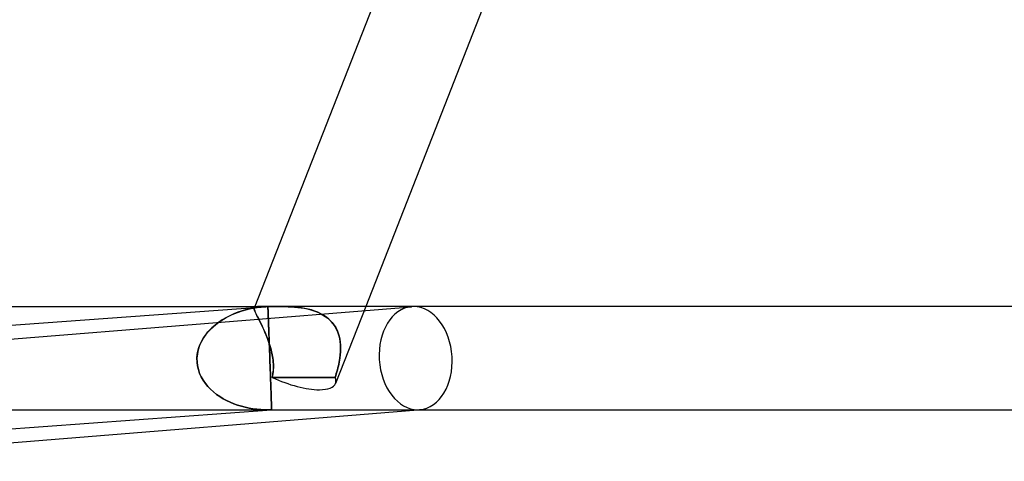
# Model space of a CAD drawing. Header units: millimetres. Extents: x -485 to 485, y -2 to 310.
# Tile 6 of 82: x -319 to -281, y -2 to 15. Entities that reach past the tile are written whole.
import ezdxf

# ---------------------------------------------------------------- set-up
doc = ezdxf.new("R2010")
doc.units = ezdxf.units.MM
doc.layers.add('HIDDEN', color=7, linetype='Continuous')
doc.layers.add('THICK', color=7, linetype='Continuous')

msp = doc.modelspace()

# ---------------------------------------------------------------- linework, layer by layer
at = {"layer": 'HIDDEN'}
for p, q in [((-328.925, 1.997), (-304.217, 3.993)), ((-310.782, 3.831), (-310.947, 3.776)), ((-310.928, 3.783), (-310.789, 3.829)), ((-310.789, 3.829), (-310.646, 3.87)), ((-310.612, 3.879), (-310.782, 3.831)), ((-310.646, 3.87), (-310.501, 3.906)), ((-310.438, 3.919), (-310.612, 3.879)), ((-310.501, 3.906), (-310.354, 3.936)), ((-310.261, 3.951), (-310.438, 3.919)), ((-310.354, 3.936), (-310.204, 3.96)), ((-310.316, 3.927), (-310.31, 3.949)), ((-310.31, 3.948), (-310.316, 3.927)), ((-310.316, 3.927), (-310.316, 3.9)), ((-310.315, 3.899), (-310.316, 3.927)), ((-310.316, 3.9), (-310.309, 3.868)), ((-310.308, 3.865), (-310.315, 3.899)), ((-310.29, 4), (-310.312, 3.944)), ((-310.31, 3.949), (-310.293, 3.969)), ((-310.295, 3.968), (-310.31, 3.948)), ((-310.309, 3.868), (-310.296, 3.83)), ((-310.294, 3.824), (-310.308, 3.865)), ((-310.296, 3.83), (-310.277, 3.785)), ((-310.269, 3.982), (-310.295, 3.968)), ((-310.273, 3.775), (-310.294, 3.824)), ((-310.293, 3.969), (-310.267, 3.983)), ((-310.233, 3.991), (-310.269, 3.982)), ((-310.267, 3.983), (-310.229, 3.992)), ((-310.082, 3.976), (-310.261, 3.951)), ((-310.186, 3.997), (-310.233, 3.991)), ((-310.229, 3.992), (-310.181, 3.997)), ((-310.204, 3.96), (-310.053, 3.979)), ((-310.127, 3.999), (-310.186, 3.997)), ((-310.181, 3.997), (-310.122, 3.999)), ((-310.055, 4), (-310.127, 3.999)), ((-310.122, 3.999), (-310.051, 4)), ((-309.9, 3.992), (-310.082, 3.976)), ((-310.053, 3.979), (-309.9, 3.992)), ((-310.051, 4), (-310.01, 4)), ((-310.01, 4), (-309.966, 4)), ((-309.966, 4), (-309.919, 3.999)), ((-309.919, 3.999), (-309.869, 3.999)), ((-309.881, 3.993), (-309.9, 3.992)), ((-309.862, 3.994), (-309.881, 3.993)), ((-309.869, 3.999), (-309.816, 3.999)), ((-309.843, 3.995), (-309.862, 3.994)), ((-309.823, 3.996), (-309.843, 3.995)), ((-309.804, 3.997), (-309.823, 3.996)), ((-309.816, 3.999), (-309.76, 3.999)), ((-309.785, 3.997), (-309.804, 3.997)), ((-309.785, 3.989), (-309.785, 3.997)), ((-309.784, 3.973), (-309.785, 3.989)), ((-309.784, 3.952), (-309.784, 3.973)), ((-309.783, 3.925), (-309.784, 3.952)), ((-309.782, 3.892), (-309.783, 3.925)), ((-309.78, 3.853), (-309.782, 3.892)), ((-309.779, 3.809), (-309.78, 3.853)), ((-309.76, 3.999), (-309.699, 3.999)), ((-309.699, 3.999), (-309.635, 3.999)), ((-309.635, 3.999), (-309.57, 3.999)), ((-309.57, 3.999), (-309.503, 4)), ((-309.503, 4), (-309.435, 4)), ((-309.435, 4), (-309.366, 4)), ((-309.254, 4), (-309.373, 4)), ((-309.366, 4), (-309.246, 4)), ((-309.132, 3.998), (-309.254, 4)), ((-309.246, 4), (-309.125, 3.998)), ((-309.006, 3.995), (-309.132, 3.998)), ((-309.125, 3.998), (-309.003, 3.994)), ((-308.878, 3.989), (-309.006, 3.995)), ((-309.003, 3.994), (-308.88, 3.989)), ((-308.88, 3.989), (-308.755, 3.98)), ((-308.748, 3.98), (-308.878, 3.989)), ((-308.755, 3.98), (-308.629, 3.968)), ((-308.617, 3.967), (-308.748, 3.98)), ((-308.629, 3.968), (-308.502, 3.953)), ((-308.486, 3.95), (-308.617, 3.967)), ((-308.502, 3.953), (-308.376, 3.932)), ((-308.354, 3.928), (-308.486, 3.95)), ((-308.376, 3.932), (-308.251, 3.906)), ((-308.224, 3.9), (-308.354, 3.928)), ((-308.251, 3.906), (-308.127, 3.875)), ((-308.096, 3.866), (-308.224, 3.9)), ((-308.127, 3.875), (-308.006, 3.838)), ((-307.971, 3.825), (-308.096, 3.866)), ((-308.006, 3.838), (-307.887, 3.793)), ((-307.849, 3.777), (-307.971, 3.825)), ((-305.993, 4), (-307.164, 1.017)), ((-311.56, 3.48), (-311.7, 3.385)), ((-311.689, 3.393), (-311.571, 3.472)), ((-311.571, 3.472), (-311.449, 3.546)), ((-311.414, 3.566), (-311.56, 3.48)), ((-311.449, 3.546), (-311.324, 3.613)), ((-311.264, 3.643), (-311.414, 3.566)), ((-311.324, 3.613), (-311.196, 3.675)), ((-311.108, 3.713), (-311.264, 3.643)), ((-311.196, 3.675), (-311.064, 3.732)), ((-310.947, 3.776), (-311.108, 3.713)), ((-311.064, 3.732), (-310.928, 3.783)), ((-310.277, 3.785), (-310.253, 3.732)), ((-310.247, 3.719), (-310.273, 3.775)), ((-310.253, 3.732), (-310.224, 3.673)), ((-310.215, 3.655), (-310.247, 3.719)), ((-310.224, 3.673), (-310.191, 3.607)), ((-310.179, 3.583), (-310.215, 3.655)), ((-310.191, 3.607), (-310.153, 3.534)), ((-310.138, 3.504), (-310.179, 3.583)), ((-310.153, 3.534), (-310.112, 3.453)), ((-310.094, 3.417), (-310.138, 3.504)), ((-310.112, 3.453), (-310.068, 3.365)), ((-309.777, 3.759), (-309.779, 3.809)), ((-309.775, 3.703), (-309.777, 3.759)), ((-309.772, 3.642), (-309.775, 3.703)), ((-309.77, 3.575), (-309.772, 3.642)), ((-309.767, 3.502), (-309.77, 3.575)), ((-309.764, 3.422), (-309.767, 3.502)), ((-307.887, 3.793), (-307.773, 3.742)), ((-307.732, 3.721), (-307.849, 3.777)), ((-307.773, 3.742), (-307.663, 3.683)), ((-307.62, 3.657), (-307.732, 3.721)), ((-307.663, 3.683), (-307.56, 3.617)), ((-307.516, 3.586), (-307.62, 3.657)), ((-307.56, 3.617), (-307.464, 3.544)), ((-307.419, 3.506), (-307.516, 3.586)), ((-307.464, 3.544), (-307.375, 3.464)), ((-307.331, 3.419), (-307.419, 3.506)), ((-307.375, 3.464), (-307.293, 3.376)), ((-312.109, 3.015), (-312.013, 3.119)), ((-311.96, 3.171), (-312.078, 3.05)), ((-312.013, 3.119), (-311.911, 3.216)), ((-311.834, 3.282), (-311.96, 3.171)), ((-311.911, 3.216), (-311.803, 3.308)), ((-311.7, 3.385), (-311.834, 3.282)), ((-311.803, 3.308), (-311.689, 3.393)), ((-310.047, 3.322), (-310.094, 3.417)), ((-310.068, 3.365), (-310.022, 3.272)), ((-309.998, 3.22), (-310.047, 3.322)), ((-310.022, 3.272), (-309.976, 3.173)), ((-309.949, 3.114), (-309.998, 3.22)), ((-309.976, 3.173), (-309.928, 3.069)), ((-309.899, 3.002), (-309.949, 3.114)), ((-309.928, 3.069), (-309.881, 2.96)), ((-309.761, 3.336), (-309.764, 3.422)), ((-309.757, 3.244), (-309.761, 3.336)), ((-309.754, 3.146), (-309.757, 3.244)), ((-309.75, 3.04), (-309.754, 3.146)), ((-307.251, 3.324), (-307.331, 3.419)), ((-307.293, 3.376), (-307.221, 3.282)), ((-307.182, 3.223), (-307.251, 3.324)), ((-307.221, 3.282), (-307.158, 3.183)), ((-307.122, 3.116), (-307.182, 3.223)), ((-307.158, 3.183), (-307.104, 3.078)), ((-307.073, 3.004), (-307.122, 3.116)), ((-307.104, 3.078), (-307.06, 2.969)), ((-312.282, 2.784), (-312.365, 2.639)), ((-312.35, 2.669), (-312.278, 2.79)), ((-312.186, 2.922), (-312.282, 2.784)), ((-312.278, 2.79), (-312.198, 2.906)), ((-312.198, 2.906), (-312.109, 3.015)), ((-312.078, 3.05), (-312.186, 2.922)), ((-309.85, 2.885), (-309.899, 3.002)), ((-309.881, 2.96), (-309.835, 2.847)), ((-309.803, 2.765), (-309.85, 2.885)), ((-309.835, 2.847), (-309.791, 2.732)), ((-309.759, 2.642), (-309.803, 2.765)), ((-309.791, 2.732), (-309.749, 2.613)), ((-309.746, 2.929), (-309.75, 3.04)), ((-309.741, 2.811), (-309.746, 2.929)), ((-309.737, 2.687), (-309.741, 2.811)), ((-309.732, 2.558), (-309.737, 2.687)), ((-307.033, 2.887), (-307.073, 3.004)), ((-307.06, 2.969), (-307.024, 2.855)), ((-307.003, 2.766), (-307.033, 2.887)), ((-307.024, 2.855), (-306.997, 2.739)), ((-306.981, 2.643), (-307.003, 2.766)), ((-306.997, 2.739), (-306.978, 2.619)), ((-312.486, 2.328), (-312.52, 2.166)), ((-312.499, 2.277), (-312.461, 2.411)), ((-312.434, 2.487), (-312.486, 2.328)), ((-312.461, 2.411), (-312.411, 2.542)), ((-312.365, 2.639), (-312.434, 2.487)), ((-312.411, 2.542), (-312.35, 2.669)), ((-309.718, 2.516), (-309.759, 2.642)), ((-309.749, 2.613), (-309.711, 2.493)), ((-309.727, 2.423), (-309.732, 2.558)), ((-309.722, 2.285), (-309.727, 2.423)), ((-309.681, 2.389), (-309.718, 2.516)), ((-309.711, 2.493), (-309.676, 2.372)), ((-309.648, 2.26), (-309.681, 2.389)), ((-309.676, 2.372), (-309.645, 2.248)), ((-306.969, 2.517), (-306.981, 2.643)), ((-306.978, 2.619), (-306.968, 2.498)), ((-306.965, 2.39), (-306.969, 2.517)), ((-306.968, 2.498), (-306.965, 2.375)), ((-306.968, 2.261), (-306.965, 2.39)), ((-306.965, 2.375), (-306.968, 2.251)), ((-312.52, 2.166), (-312.536, 2)), ((-312.536, 2), (-312.524, 2.14)), ((-312.536, 2), (-312.534, 1.849)), ((-312.534, 1.849), (-312.536, 2)), ((-312.524, 2.14), (-312.499, 2.277)), ((-309.717, 2.144), (-309.722, 2.285)), ((-309.711, 2), (-309.717, 2.144)), ((-309.706, 1.849), (-309.711, 2)), ((-309.62, 2.13), (-309.648, 2.26)), ((-309.645, 2.248), (-309.619, 2.125)), ((-309.598, 2), (-309.62, 2.13)), ((-309.619, 2.125), (-309.598, 2)), ((-309.598, 2), (-309.588, 1.924)), ((-309.588, 1.924), (-309.598, 2)), ((-309.588, 1.924), (-309.581, 1.848)), ((-309.581, 1.848), (-309.588, 1.924)), ((-307.006, 1.924), (-307.019, 1.848)), ((-307.019, 1.848), (-307.006, 1.924)), ((-306.994, 2), (-307.006, 1.924)), ((-307.006, 1.924), (-306.994, 2)), ((-306.994, 2), (-306.978, 2.131)), ((-306.978, 2.126), (-306.994, 2)), ((-306.978, 2.131), (-306.968, 2.261)), ((-306.968, 2.251), (-306.978, 2.126)), ((-312.534, 1.849), (-312.515, 1.701)), ((-312.515, 1.701), (-312.534, 1.849)), ((-312.515, 1.701), (-312.481, 1.555)), ((-312.481, 1.555), (-312.515, 1.701)), ((-312.481, 1.555), (-312.433, 1.412)), ((-312.433, 1.412), (-312.481, 1.555)), ((-309.701, 1.701), (-309.706, 1.849)), ((-309.695, 1.555), (-309.701, 1.701)), ((-309.69, 1.412), (-309.695, 1.555)), ((-309.581, 1.848), (-309.575, 1.773)), ((-309.575, 1.773), (-309.581, 1.848)), ((-309.576, 1.547), (-309.581, 1.472)), ((-309.581, 1.473), (-309.575, 1.547)), ((-309.573, 1.622), (-309.576, 1.547)), ((-309.575, 1.773), (-309.573, 1.697)), ((-309.573, 1.697), (-309.575, 1.773)), ((-309.575, 1.547), (-309.573, 1.622)), ((-309.573, 1.697), (-309.573, 1.622)), ((-309.573, 1.622), (-309.573, 1.697)), ((-307.09, 1.547), (-307.111, 1.472)), ((-307.111, 1.473), (-307.09, 1.547)), ((-307.07, 1.622), (-307.09, 1.547)), ((-307.09, 1.547), (-307.07, 1.622)), ((-307.052, 1.697), (-307.07, 1.622)), ((-307.07, 1.622), (-307.052, 1.697)), ((-307.035, 1.773), (-307.052, 1.697)), ((-307.052, 1.697), (-307.035, 1.773)), ((-307.019, 1.848), (-307.035, 1.773)), ((-307.035, 1.773), (-307.019, 1.848)), ((-312.433, 1.412), (-312.37, 1.274)), ((-312.37, 1.274), (-312.433, 1.412)), ((-312.37, 1.274), (-312.295, 1.143)), ((-312.295, 1.143), (-312.37, 1.274)), ((-309.685, 1.274), (-309.69, 1.412)), ((-309.681, 1.143), (-309.685, 1.274)), ((-309.616, 1.255), (-309.601, 1.327)), ((-309.602, 1.326), (-309.616, 1.255)), ((-309.616, 1.255), (-309.209, 1.256)), ((-309.209, 1.256), (-309.616, 1.255)), ((-309.59, 1.399), (-309.602, 1.326)), ((-309.601, 1.327), (-309.59, 1.4)), ((-309.59, 1.4), (-309.581, 1.473)), ((-309.581, 1.472), (-309.59, 1.399)), ((-309.209, 1.256), (-308.804, 1.256)), ((-308.804, 1.256), (-309.209, 1.256)), ((-308.804, 1.256), (-308.4, 1.256)), ((-308.4, 1.256), (-308.804, 1.256)), ((-308.4, 1.256), (-307.995, 1.256)), ((-307.995, 1.256), (-308.4, 1.256)), ((-307.995, 1.256), (-307.589, 1.256)), ((-307.589, 1.256), (-307.995, 1.256)), ((-307.589, 1.256), (-307.18, 1.255)), ((-307.18, 1.255), (-307.589, 1.256)), ((-307.18, 1.255), (-307.156, 1.327)), ((-307.156, 1.326), (-307.18, 1.255)), ((-307.156, 1.327), (-307.133, 1.4)), ((-307.133, 1.399), (-307.156, 1.326)), ((-307.133, 1.4), (-307.111, 1.473)), ((-307.111, 1.472), (-307.133, 1.399)), ((-312.295, 1.143), (-312.209, 1.019)), ((-312.209, 1.019), (-312.295, 1.143)), ((-312.209, 1.019), (-312.113, 0.902)), ((-312.113, 0.902), (-312.209, 1.019)), ((-312.113, 0.902), (-312.008, 0.793)), ((-312.008, 0.793), (-312.113, 0.902)), ((-312.008, 0.793), (-311.895, 0.691)), ((-311.895, 0.691), (-312.008, 0.793)), ((-309.676, 1.019), (-309.681, 1.143)), ((-309.672, 0.902), (-309.676, 1.019)), ((-309.668, 0.793), (-309.672, 0.902)), ((-309.665, 0.691), (-309.668, 0.793)), ((-311.895, 0.691), (-311.775, 0.596)), ((-311.775, 0.596), (-311.895, 0.691)), ((-311.775, 0.596), (-311.65, 0.51)), ((-311.65, 0.51), (-311.775, 0.596)), ((-311.65, 0.51), (-311.52, 0.43)), ((-311.52, 0.43), (-311.65, 0.51)), ((-311.52, 0.43), (-311.385, 0.358)), ((-311.385, 0.358), (-311.52, 0.43)), ((-309.662, 0.596), (-309.665, 0.691)), ((-309.659, 0.51), (-309.662, 0.596)), ((-309.656, 0.43), (-309.659, 0.51)), ((-309.653, 0.358), (-309.656, 0.43)), ((-335.876, 0), (-309.785, 0)), ((-311.385, 0.358), (-311.247, 0.293)), ((-311.247, 0.293), (-311.385, 0.358)), ((-311.247, 0.293), (-311.105, 0.235)), ((-311.105, 0.235), (-311.247, 0.293)), ((-311.105, 0.235), (-310.961, 0.184)), ((-310.961, 0.184), (-311.105, 0.235)), ((-310.961, 0.184), (-310.815, 0.139)), ((-310.815, 0.139), (-310.961, 0.184)), ((-310.815, 0.139), (-310.667, 0.101)), ((-310.667, 0.101), (-310.815, 0.139)), ((-310.667, 0.101), (-310.517, 0.069)), ((-310.517, 0.069), (-310.667, 0.101)), ((-310.517, 0.069), (-310.366, 0.043)), ((-310.366, 0.043), (-310.517, 0.069)), ((-310.366, 0.043), (-310.214, 0.023)), ((-310.214, 0.023), (-310.366, 0.043)), ((-310.214, 0.023), (-310.061, 0.01)), ((-310.061, 0.01), (-310.214, 0.023)), ((-310.061, 0.01), (-309.908, 0.002)), ((-309.908, 0.002), (-310.061, 0.01)), ((-309.908, 0.002), (-309.755, 0)), ((-309.755, 0), (-309.908, 0.002)), ((-309.755, 0), (-309.736, 0)), ((-309.736, 0), (-309.755, 0)), ((-309.736, 0), (-309.717, 0.001)), ((-309.717, 0.001), (-309.736, 0)), ((-309.717, 0.001), (-309.698, 0.001)), ((-309.698, 0.001), (-309.717, 0.001)), ((-309.698, 0.001), (-309.679, 0.001)), ((-309.679, 0.001), (-309.698, 0.001)), ((-309.679, 0.001), (-309.659, 0.002)), ((-309.659, 0.002), (-309.679, 0.001)), ((-309.659, 0.002), (-309.64, 0.003)), ((-309.64, 0.003), (-309.659, 0.002)), ((-309.651, 0.293), (-309.653, 0.358)), ((-309.649, 0.235), (-309.651, 0.293)), ((-309.647, 0.184), (-309.649, 0.235)), ((-309.646, 0.139), (-309.647, 0.184)), ((-309.644, 0.101), (-309.646, 0.139)), ((-309.643, 0.069), (-309.644, 0.101)), ((-309.642, 0.043), (-309.643, 0.069)), ((-309.641, 0.023), (-309.642, 0.043)), ((-309.641, 0.01), (-309.641, 0.023)), ((-309.64, 0.002), (-309.641, 0.01)), ((-309.64, 0.002), (-309.64, 0.003)), ((-309.64, 0.003), (-309.64, 0.002)), ((-309.64, 0.001), (-309.64, 0.002)), ((-309.64, 0.002), (-309.64, 0.001)), ((-309.64, 0), (-309.64, 0.002)), ((-309.64, 0), (-309.64, 0.001)), ((-309.64, 0.001), (-309.64, 0.001)), ((-309.64, 0.001), (-309.64, 0.001)), ((-309.64, 0.001), (-309.64, 0.001)), ((-309.64, 0.001), (-309.64, 0.001)), ((-309.64, 0.001), (-309.64, 0)), ((-309.64, 0), (-309.64, 0)), ((-309.64, 0), (-309.64, 0)), ((-309.64, 0), (-309.64, 0)), ((-309.64, 0), (-309.64, 0)), ((-309.64, 0), (-309.64, 0)), ((-309.64, 0), (-309.64, 0)), ((-309.64, 0), (-309.64, 0)), ((-309.64, 0), (-309.64, 0)), ((-309.64, 0), (-309.64, 0)), ((-309.64, 0), (-309.64, 0)), ((-309.64, 0), (-309.64, 0)), ((-309.64, 0), (-309.64, 0)), ((-309.64, 0), (-309.64, 0)), ((-309.64, 0), (-309.64, 0)), ((-303.975, 0), (-303.895, 0.006))]:
    msp.add_line(p, q, dxfattribs=at)
for centre, major_axis, ratio, start_param, end_param in [((-304.056, 2), (0.161, -1.994), 0.705955, -3.141483, -0.056988), ((-304.056, 2), (0.161, -1.994), 0.705955, 3.084605, 3.141702), ((-304.056, 2), (0.161, -1.994), 0.705955, 0.000109, 3.084605), ((-309.026, 1.748), (-1.862, 0.731), 0.343401, 1.385304, 2.42324), ((-309.026, 1.748), (-1.862, 0.731), 0.343401, -3.141592, -2.822009), ((-309.026, 1.748), (-1.862, 0.731), 0.343401, -3.141592, -2.822009), ((-309.026, 1.748), (-1.862, 0.731), 0.343401, 2.42324, 3.141593), ((-304.056, 2), (0.161, -1.994), 0.705955, -0.056988, 0.000109)]:
    msp.add_ellipse(centre, major_axis=major_axis, ratio=ratio, start_param=start_param, end_param=end_param, dxfattribs=at)
at = {"layer": 'THICK'}
for p, q in [((-305.254, 16.819), (-310.29, 4)), ((-301.475, 15.5), (-305.993, 4)), ((-338.892, 4), (-310.05, 4)), ((-337.362, 2), (-309.93, 3.99)), ((-310.015, 4), (-310.055, 4)), ((-309.971, 4), (-310.015, 4)), ((-309.924, 3.999), (-309.971, 4)), ((-309.873, 3.999), (-309.924, 3.999)), ((-309.9, 3.992), (-309.881, 3.993)), ((-309.881, 3.993), (-309.862, 3.994)), ((-309.818, 3.999), (-309.873, 3.999)), ((-309.862, 3.994), (-309.843, 3.995)), ((-309.843, 3.995), (-309.823, 3.996)), ((-309.823, 3.996), (-309.804, 3.997)), ((-309.76, 3.999), (-309.818, 3.999)), ((-309.804, 3.997), (-309.785, 3.997)), ((-309.785, 3.997), (-309.785, 3.987)), ((-309.785, 3.987), (-309.784, 3.968)), ((-309.784, 3.968), (-309.783, 3.942)), ((-309.783, 3.942), (-309.782, 3.908)), ((-309.782, 3.908), (-309.781, 3.866)), ((-309.781, 3.866), (-309.779, 3.817)), ((-309.701, 3.999), (-309.76, 3.999)), ((-309.64, 3.999), (-309.701, 3.999)), ((-309.576, 3.999), (-309.64, 3.999)), ((-309.511, 4), (-309.576, 3.999)), ((-309.443, 4), (-309.511, 4)), ((-309.373, 4), (-309.443, 4)), ((-0.477, 4), (-309.375, 4)), ((-309.779, 3.817), (-309.777, 3.761)), ((-309.777, 3.761), (-309.774, 3.697)), ((-309.774, 3.697), (-309.772, 3.627)), ((-309.772, 3.627), (-309.769, 3.549)), ((-309.769, 3.549), (-309.766, 3.463)), ((-309.766, 3.463), (-309.762, 3.368)), ((-309.762, 3.368), (-309.758, 3.266)), ((-309.758, 3.266), (-309.754, 3.155)), ((-309.754, 3.155), (-309.75, 3.036)), ((-309.75, 3.036), (-309.745, 2.908)), ((-309.745, 2.908), (-309.74, 2.772)), ((-309.74, 2.772), (-309.734, 2.629)), ((-309.734, 2.629), (-309.729, 2.479)), ((-309.729, 2.479), (-309.723, 2.323)), ((-309.723, 2.323), (-309.717, 2.163)), ((-309.717, 2.163), (-309.711, 2)), ((-309.711, 2), (-309.706, 1.849)), ((-309.706, 1.849), (-309.701, 1.701)), ((-309.701, 1.701), (-309.695, 1.555)), ((-309.695, 1.555), (-309.69, 1.412)), ((-309.69, 1.412), (-309.685, 1.274)), ((-309.685, 1.274), (-309.681, 1.143)), ((-309.681, 1.143), (-309.676, 1.019)), ((-309.676, 1.019), (-309.672, 0.902)), ((-309.672, 0.902), (-309.668, 0.793)), ((-309.668, 0.793), (-309.665, 0.691)), ((-309.665, 0.691), (-309.662, 0.596)), ((-309.662, 0.596), (-309.659, 0.51)), ((-309.659, 0.51), (-309.656, 0.43)), ((-309.656, 0.43), (-309.653, 0.358)), ((-337.145, -1.995), (-309.64, 0)), ((-309.653, 0.358), (-309.651, 0.293)), ((-309.651, 0.293), (-309.649, 0.235)), ((-309.649, 0.235), (-309.647, 0.184)), ((-309.647, 0.184), (-309.646, 0.139)), ((-309.646, 0.139), (-309.644, 0.101)), ((-309.644, 0.101), (-309.643, 0.069)), ((-309.643, 0.069), (-309.642, 0.043)), ((-309.642, 0.043), (-309.641, 0.023)), ((-309.641, 0.023), (-309.641, 0.01)), ((-309.641, 0.01), (-309.64, 0.002)), ((-309.64, 0.002), (-309.64, 0)), ((-309.64, 0), (-14, 0)), ((-328.644, -1.994), (-303.975, 0))]:
    msp.add_line(p, q, dxfattribs=at)

doc.saveas('drawing.dxf')
